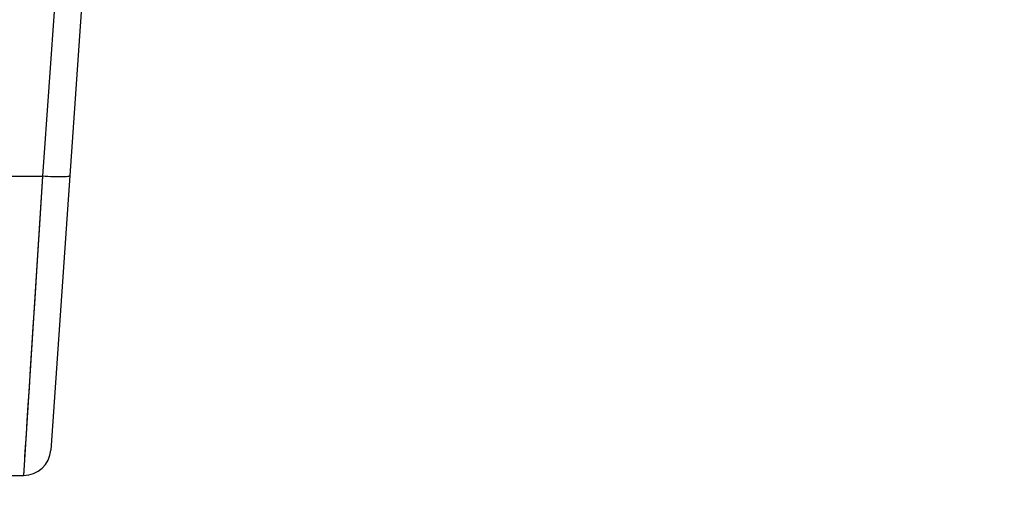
# Model space of a CAD drawing. Header units: millimetres. Extents: x -6054 to 364, y -1866 to 3094.
# Tile 221 of 256: x -4646 to -4591, y 1458 to 1483. Entities that reach past the tile are written whole.
import ezdxf

# ---------------------------------------------------------------- set-up
doc = ezdxf.new("R2010")
doc.units = ezdxf.units.MM
doc.header["$LTSCALE"] = 65.395
doc.header["$PDSIZE"] = 0.05
doc.layers.get('0').update_dxf_attribs({"linetype": 'CONTINUOUS'})
doc.layers.get('Defpoints').update_dxf_attribs({"linetype": 'CONTINUOUS'})
doc.layers.add('DIM', color=3, linetype='CONTINUOUS')
doc.styles.get("Standard").update_dxf_attribs({"font": 'arial.ttf'})
doc.dimstyles.new('ISO-25', dxfattribs={"dimtxt": 2.5, "dimasz": 2.5, "dimexe": 1.25, "dimexo": 0.625, "dimtad": 1, "dimtxsty": 'STANDARD', "dimcen": 2.5, "dimadec": 0, "dimazin": 0, "dimtfac": 1, "dimtmove": 0, "dimatfit": 3, "dimfxl": 1, "dimarcsym": 0})

# ---------------------------------------------------------------- blocks, each defined once
blk = doc.blocks.new('*D29')
at = {"layer": 'Defpoints', "color": 0}
for p in [(-4729.943, 1557.554), (-4793.114, 1484.17), (-4590.173, 1484.17)]:
    blk.add_point(p, dxfattribs=at)
at = {"layer": 'DIM', "color": 3, "lineweight": -2}
for p, q in [((-4730.568, 1557.554), (-4794.364, 1557.554)), ((-4793.114, 1542.554), (-4793.114, 1499.17)), ((-4590.798, 1484.17), (-4794.364, 1484.17))]:
    blk.add_line(p, q, dxfattribs=at)
at = {"layer": 'DIM', "color": 3}
for points in [[(-4790.614, 1542.554), (-4795.614, 1542.554), (-4793.114, 1557.554)], [(-4795.614, 1499.17), (-4790.614, 1499.17), (-4793.114, 1484.17)]]:
    blk.add_solid(points, dxfattribs=at)
at = {"layer": 'DIM', "color": 2, "insert": (-4810.924, 1520.862), "char_height": 20, "attachment_point": 5, "rotation": 90}
blk.add_mtext('73  [2,889]', dxfattribs=at)

msp = doc.modelspace()

# ---------------------------------------------------------------- linework, layer by layer
at = {"linetype": 'Continuous'}
for p, q in [((-4643.378, 1488.877), (-4644.356, 1474.885)), ((-4641.914, 1488.436), (-4643.913, 1459.849)), ((-4647.273, 1474.885), (-4644.356, 1474.885)), ((-4644.356, 1474.885), (-4645.409, 1458.454)), ((-4662.937, 1458.454), (-4645.409, 1458.454))]:
    msp.add_line(p, q, dxfattribs=at)
for points in [[(-4644.356, 1474.885), (-4644.451, 1473.4), (-4644.544, 1471.952), (-4644.634, 1470.553), (-4644.805, 1467.883)], [(-4644.805, 1467.883), (-4644.886, 1466.622), (-4644.962, 1465.429), (-4645.034, 1464.308), (-4645.101, 1463.266), (-4645.162, 1462.312), (-4645.217, 1461.456), (-4645.266, 1460.695), (-4645.308, 1460.033), (-4645.344, 1459.478)], [(-4645.392, 1458.714), (-4645.405, 1458.519), (-4645.409, 1458.454)]]:
    msp.add_lwpolyline(points, dxfattribs=at)
msp.add_arc((-4645.409, 1459.954), 1.5, 270, 356, dxfattribs=at)
msp.add_open_spline([(-4642.86, 1474.911), (-4642.861, 1474.898), (-4642.911, 1474.879), (-4642.99, 1474.866), (-4643.132, 1474.854), (-4643.314, 1474.848), (-4643.538, 1474.848), (-4643.89, 1474.857), (-4644.166, 1474.872), (-4644.356, 1474.885)], degree=3, knots=[0, 0, 0, 0, 0.025354, 0.08381, 0.176267, 0.299838, 0.449934, 0.621041, 1, 1, 1, 1], dxfattribs=at)

# ---------------------------------------------------------------- dimensions: what is measured, and where the dimension line sits
at = {"layer": 'DIM'}
dim = msp.add_linear_dim(base=(-4793.114, 1484.17), p1=(-4729.943, 1557.554), p2=(-4590.173, 1484.17), angle=90, text='<> []', dimstyle='ISO-25', override={"dimtxt": 20, "dimasz": 15, "dimgap": 5, "dimdec": 0, "dimclrd": 3, "dimclre": 3, "dimclrt": 2, "dimadec": 1, "dimtp": 0.3, "dimtm": 0.3, "dimtofl": 0}, dxfattribs=at)
dim.commit()
dim.dimension.update_dxf_attribs({"geometry": '*D29', "text_midpoint": (-4793.114, 1520.862), "dimtype": 160})

doc.saveas('drawing.dxf')
